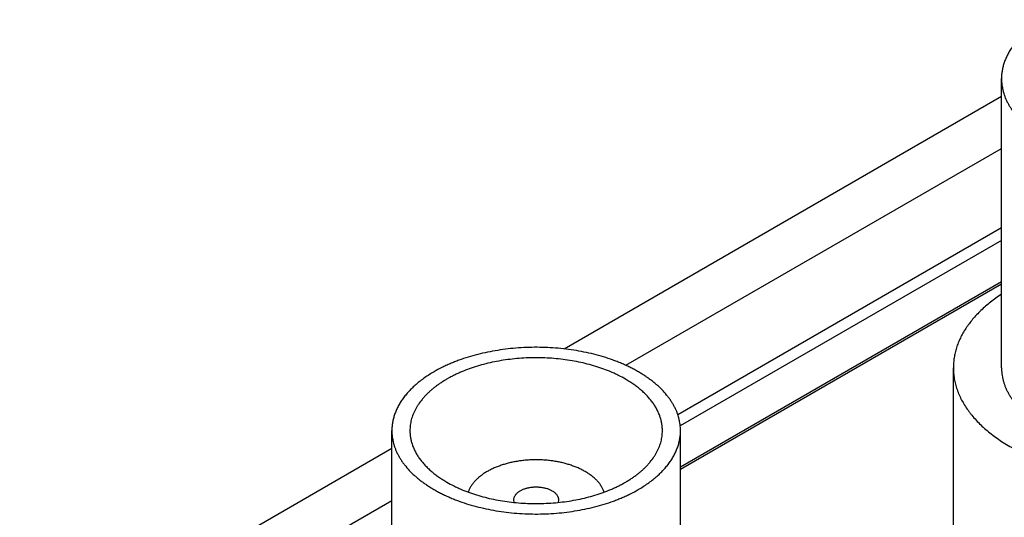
# Model space of a CAD drawing. Header units: inches. Extents: x 0 to 34, y 0 to 22.
# Tile 43 of 80: x 27.385 to 28.024, y 19.504 to 19.827. Entities that reach past the tile are written whole.
import ezdxf

# ---------------------------------------------------------------- set-up
doc = ezdxf.new("R2010")
doc.units = ezdxf.units.IN
doc.header["$LTSCALE"] = 1.87
doc.header["$MEASUREMENT"] = 0
doc.layers.get('0').update_dxf_attribs({"linetype": 'CONTINUOUS'})

msp = doc.modelspace()

# ---------------------------------------------------------------- linework, layer by layer
at = {"color": 7, "linetype": 'CONTINUOUS'}
for p, q in [((28.02233, 19.60139), (28.02233, 19.78918)), ((27.73818, 19.61366), (28.02233, 19.77772)), ((27.77828, 19.60299), (28.02233, 19.7439)), ((28.02233, 19.69221), (27.81213, 19.57085)), ((28.02233, 19.68404), (27.8137, 19.56358)), ((27.81385, 19.53713), (28.02233, 19.65751)), ((27.81385, 19.53544), (28.02233, 19.65582)), ((27.99108, 19.46686), (27.99108, 19.60139)), ((27.62635, 19.37276), (27.62635, 19.56055)), ((27.81385, 19.37276), (27.81385, 19.56055)), ((27.38463, 19.40952), (27.62635, 19.54909)), ((27.42473, 19.39885), (27.62635, 19.51526)), ((27.70591, 19.51392), (27.7056, 19.51564)), ((27.7346, 19.51564), (27.73429, 19.51392))]:
    msp.add_line(p, q, dxfattribs=at)
for points, knots in [([(28.04979, 19.82746), (28.04872, 19.82684), (28.04663, 19.82557), (28.04362, 19.82356), (28.04079, 19.82147), (28.03813, 19.8193), (28.03567, 19.81705), (28.0334, 19.81474), (28.03166, 19.81275), (28.03037, 19.81113), (28.02917, 19.80951), (28.02779, 19.80746), (28.02635, 19.80493), (28.02511, 19.80237), (28.0241, 19.79977), (28.02344, 19.79757), (28.02303, 19.79581), (28.02277, 19.79449), (28.02257, 19.79317), (28.02243, 19.79184), (28.02235, 19.79051), (28.02233, 19.78962), (28.02233, 19.78918)], [0, 0, 0, 0, 0.07523, 0.148553, 0.219947, 0.289407, 0.356948, 0.422603, 0.486431, 0.517688, 0.548519, 0.608956, 0.66788, 0.725447, 0.781836, 0.837251, 0.864668, 0.891927, 0.919058, 0.946092, 0.973062, 1, 1, 1, 1]), ([(28.02233, 19.78918), (28.02233, 19.78852), (28.02237, 19.78719), (28.02256, 19.78519), (28.02288, 19.78321), (28.02333, 19.78123), (28.0239, 19.77926), (28.02459, 19.7773), (28.02541, 19.77537), (28.02635, 19.77345), (28.02742, 19.77155), (28.0286, 19.76968), (28.02991, 19.76783), (28.03182, 19.76538), (28.03395, 19.76302), (28.03627, 19.76076), (28.03813, 19.75908), (28.0401, 19.75745), (28.04218, 19.75586), (28.04435, 19.75431), (28.04662, 19.75281), (28.04899, 19.75136), (28.05144, 19.74996), (28.05399, 19.74861), (28.05661, 19.74732), (28.05932, 19.74608), (28.06211, 19.74491), (28.06496, 19.74379), (28.06889, 19.74237), (28.07396, 19.74077), (28.08023, 19.73911), (28.0867, 19.73773), (28.09332, 19.73662), (28.10007, 19.7358), (28.1069, 19.73526), (28.11378, 19.73502), (28.12067, 19.73507), (28.12754, 19.73541), (28.13435, 19.73604), (28.14106, 19.73696), (28.14764, 19.73816), (28.15404, 19.73963), (28.16024, 19.74138), (28.16524, 19.74306), (28.16911, 19.74453), (28.17192, 19.74568), (28.17465, 19.7469), (28.17816, 19.74858), (28.18071, 19.74995), (28.18237, 19.75091)], [0, 0, 0, 0, 0.010653, 0.021334, 0.032072, 0.042896, 0.05383, 0.064902, 0.076133, 0.087546, 0.09916, 0.110993, 0.123061, 0.135376, 0.160788, 0.173907, 0.187307, 0.200992, 0.214964, 0.229222, 0.243766, 0.258592, 0.273697, 0.289076, 0.304722, 0.320627, 0.336783, 0.353181, 0.369809, 0.403711, 0.438395, 0.473751, 0.509665, 0.546015, 0.582672, 0.619506, 0.656385, 0.693174, 0.729743, 0.765962, 0.801703, 0.836848, 0.871282, 0.904902, 0.921377, 0.937615, 0.953605, 0.969338, 1, 1, 1, 1]), ([(28.02233, 19.64913), (28.0211, 19.64832), (28.0187, 19.64668), (28.01526, 19.6441), (28.01202, 19.64143), (28.009, 19.63867), (28.00619, 19.63584), (28.00361, 19.63294), (28.00125, 19.62998), (27.99914, 19.62695), (27.99725, 19.62388), (27.99562, 19.62075), (27.99422, 19.61759), (27.99308, 19.61439), (27.99233, 19.61169), (27.99187, 19.60953), (27.99158, 19.60791), (27.99136, 19.60628), (27.9912, 19.60465), (27.9911, 19.60302), (27.99108, 19.60194), (27.99108, 19.60139)], [0, 0, 0, 0, 0.07415, 0.146491, 0.217022, 0.285757, 0.352724, 0.417972, 0.481566, 0.543592, 0.604155, 0.663379, 0.721409, 0.77841, 0.834564, 0.862389, 0.890077, 0.917655, 0.94515, 0.972589, 1, 1, 1, 1]), ([(27.81385, 19.56055), (27.81385, 19.56121), (27.81381, 19.56254), (27.81362, 19.56454), (27.8133, 19.56652), (27.81285, 19.5685), (27.81228, 19.57047), (27.81159, 19.57242), (27.81077, 19.57436), (27.80982, 19.57628), (27.80876, 19.57818), (27.80757, 19.58005), (27.80627, 19.5819), (27.80436, 19.58435), (27.80223, 19.58671), (27.79991, 19.58897), (27.79805, 19.59064), (27.79608, 19.59228), (27.794, 19.59387), (27.79183, 19.59542), (27.78956, 19.59692), (27.78719, 19.59837), (27.78474, 19.59977), (27.78219, 19.60112), (27.77956, 19.60241), (27.77686, 19.60365), (27.77407, 19.60482), (27.77121, 19.60594), (27.76729, 19.60735), (27.76222, 19.60896), (27.75595, 19.61062), (27.74948, 19.612), (27.74286, 19.61311), (27.73611, 19.61393), (27.72928, 19.61447), (27.7224, 19.61471), (27.7155, 19.61466), (27.70863, 19.61432), (27.70183, 19.61369), (27.69512, 19.61277), (27.68854, 19.61157), (27.68214, 19.61009), (27.67594, 19.60835), (27.67094, 19.60667), (27.66707, 19.6052), (27.66426, 19.60404), (27.66153, 19.60283), (27.65802, 19.60115), (27.65546, 19.59978), (27.65381, 19.59882)], [0, 0, 0, 0, 0.010653, 0.021334, 0.032072, 0.042896, 0.05383, 0.064902, 0.076133, 0.087546, 0.09916, 0.110993, 0.123061, 0.135376, 0.160788, 0.173907, 0.187307, 0.200992, 0.214964, 0.229222, 0.243766, 0.258592, 0.273697, 0.289076, 0.304722, 0.320627, 0.336783, 0.353181, 0.369809, 0.403711, 0.438395, 0.473751, 0.509665, 0.546015, 0.582672, 0.619506, 0.656385, 0.693174, 0.729743, 0.765962, 0.801703, 0.836848, 0.871282, 0.904902, 0.921377, 0.937615, 0.953605, 0.969338, 1, 1, 1, 1]), ([(27.77808, 19.59403), (27.77663, 19.59486), (27.7744, 19.59606), (27.77133, 19.59753), (27.76812, 19.59896), (27.76394, 19.60061), (27.75872, 19.60236), (27.7533, 19.60388), (27.7477, 19.60518), (27.74195, 19.60623), (27.73608, 19.60703), (27.73013, 19.60758), (27.72412, 19.60788), (27.71809, 19.60792), (27.71207, 19.60771), (27.70609, 19.60724), (27.70019, 19.60652), (27.6944, 19.60555), (27.68874, 19.60434), (27.68326, 19.60289), (27.67797, 19.60122), (27.67373, 19.59963), (27.67045, 19.59824), (27.66809, 19.59716), (27.66579, 19.59603), (27.66356, 19.59486), (27.66142, 19.59363), (27.65935, 19.59236), (27.65736, 19.59105), (27.65546, 19.5897), (27.65364, 19.5883), (27.65192, 19.58687), (27.65029, 19.58541), (27.64875, 19.58391), (27.64731, 19.58237), (27.64554, 19.58031), (27.64395, 19.57817), (27.64255, 19.57597), (27.64162, 19.57431), (27.6408, 19.57263), (27.64008, 19.57094), (27.63947, 19.56923), (27.63897, 19.56751), (27.63858, 19.56577), (27.6383, 19.56404), (27.63814, 19.56229), (27.6381, 19.56113), (27.6381, 19.56055)], [0, 0, 0, 0, 0.030662, 0.046395, 0.062385, 0.095096, 0.128716, 0.16315, 0.198295, 0.234037, 0.270256, 0.306825, 0.343615, 0.380494, 0.417328, 0.453985, 0.490335, 0.526249, 0.561606, 0.59629, 0.630192, 0.663215, 0.679372, 0.695277, 0.710923, 0.726302, 0.741407, 0.756234, 0.770777, 0.785036, 0.799007, 0.812692, 0.826092, 0.839212, 0.852055, 0.86463, 0.889006, 0.900839, 0.912454, 0.923867, 0.935098, 0.946169, 0.957104, 0.967927, 0.978666, 0.989347, 1, 1, 1, 1]), ([(27.65381, 19.59882), (27.65274, 19.5982), (27.65065, 19.59694), (27.64764, 19.59493), (27.64481, 19.59284), (27.64215, 19.59066), (27.63969, 19.58842), (27.63742, 19.58611), (27.63568, 19.58412), (27.63439, 19.58249), (27.63319, 19.58088), (27.63181, 19.57882), (27.63037, 19.5763), (27.62913, 19.57373), (27.62812, 19.57113), (27.62746, 19.56894), (27.62705, 19.56718), (27.62679, 19.56586), (27.62659, 19.56453), (27.62645, 19.56321), (27.62637, 19.56188), (27.62635, 19.56099), (27.62635, 19.56055)], [0, 0, 0, 0, 0.07523, 0.148553, 0.219947, 0.289407, 0.356948, 0.422603, 0.486431, 0.517688, 0.548519, 0.608956, 0.66788, 0.725447, 0.781836, 0.837251, 0.864668, 0.891927, 0.919058, 0.946092, 0.973062, 1, 1, 1, 1]), ([(27.99108, 19.60139), (27.99108, 19.6008), (27.9911, 19.59962), (27.99122, 19.59785), (27.99141, 19.59608), (27.99167, 19.59431), (27.99201, 19.59255), (27.99242, 19.5908), (27.99291, 19.58905), (27.99347, 19.5873), (27.99411, 19.58557), (27.99482, 19.58385), (27.9956, 19.58213), (27.99675, 19.57985), (27.99836, 19.57703), (28.0002, 19.57429), (28.0018, 19.57213), (28.00352, 19.56997), (28.00584, 19.56731), (28.00886, 19.56423), (28.01215, 19.56124), (28.01569, 19.55834), (28.01947, 19.55555), (28.02348, 19.55287), (28.02771, 19.55031), (28.03215, 19.54787), (28.0368, 19.54556), (28.04164, 19.54338), (28.04665, 19.54134), (28.05184, 19.53945), (28.05717, 19.5377), (28.06265, 19.53611), (28.06826, 19.53468), (28.07398, 19.5334), (28.07981, 19.53229), (28.08572, 19.53135), (28.0917, 19.53058), (28.09774, 19.52997), (28.10383, 19.52954), (28.10995, 19.52928), (28.11608, 19.52919), (28.12221, 19.52928), (28.12833, 19.52954), (28.13441, 19.52997), (28.14046, 19.53058), (28.14644, 19.53135), (28.15235, 19.53229), (28.15817, 19.5334), (28.1639, 19.53468), (28.1695, 19.53611), (28.17498, 19.5377), (28.18032, 19.53945), (28.1855, 19.54134), (28.19052, 19.54338), (28.19536, 19.54556), (28.2, 19.54787), (28.20445, 19.55031), (28.20868, 19.55287), (28.21269, 19.55555), (28.21647, 19.55834), (28.22001, 19.56124), (28.22329, 19.56423), (28.22632, 19.56731), (28.22864, 19.56997), (28.23036, 19.57213), (28.23196, 19.57429), (28.23379, 19.57703), (28.23541, 19.57985), (28.23656, 19.58213), (28.23734, 19.58385), (28.23805, 19.58557), (28.23869, 19.5873), (28.23925, 19.58905), (28.23974, 19.5908), (28.24015, 19.59255), (28.24049, 19.59431), (28.24075, 19.59608), (28.24094, 19.59785), (28.24105, 19.59962), (28.24108, 19.6008), (28.24108, 19.60139)], [0, 0, 0, 0, 0.005619, 0.011245, 0.016885, 0.022544, 0.02823, 0.033949, 0.039708, 0.045511, 0.051366, 0.057276, 0.063248, 0.069287, 0.081578, 0.094186, 0.100617, 0.107137, 0.120452, 0.134147, 0.148236, 0.162726, 0.177619, 0.192914, 0.208607, 0.22469, 0.241151, 0.257978, 0.275153, 0.292658, 0.310473, 0.328574, 0.346938, 0.365538, 0.384349, 0.403342, 0.422488, 0.441757, 0.461119, 0.480544, 0.5, 0.519456, 0.538881, 0.558243, 0.577512, 0.596658, 0.615651, 0.634462, 0.653062, 0.671426, 0.689527, 0.707342, 0.724847, 0.742022, 0.758849, 0.77531, 0.791393, 0.807086, 0.822381, 0.837274, 0.851764, 0.865853, 0.879548, 0.892863, 0.899383, 0.905814, 0.918422, 0.930713, 0.936752, 0.942724, 0.948634, 0.954489, 0.960292, 0.966051, 0.97177, 0.977456, 0.983115, 0.988755, 0.994381, 1, 1, 1, 1]), ([(28.02233, 19.60139), (28.02233, 19.60073), (28.02237, 19.5994), (28.02256, 19.5974), (28.02288, 19.59542), (28.02333, 19.59344), (28.0239, 19.59147), (28.02459, 19.58952), (28.02541, 19.58758), (28.02635, 19.58566), (28.02742, 19.58376), (28.0286, 19.58189), (28.02991, 19.58004), (28.03182, 19.57759), (28.03395, 19.57524), (28.03627, 19.57297), (28.03813, 19.5713), (28.0401, 19.56966), (28.04218, 19.56807), (28.04435, 19.56652), (28.04662, 19.56502), (28.04899, 19.56357), (28.05144, 19.56217), (28.05399, 19.56082), (28.05661, 19.55953), (28.05932, 19.5583), (28.06211, 19.55712), (28.06496, 19.556), (28.06889, 19.55459), (28.07396, 19.55298), (28.08023, 19.55132), (28.0867, 19.54994), (28.09332, 19.54883), (28.10007, 19.54801), (28.1069, 19.54747), (28.11378, 19.54723), (28.12067, 19.54728), (28.12754, 19.54762), (28.13435, 19.54825), (28.14106, 19.54917), (28.14764, 19.55037), (28.15404, 19.55185), (28.16024, 19.55359), (28.16524, 19.55527), (28.16911, 19.55674), (28.17192, 19.5579), (28.17465, 19.55911), (28.17816, 19.56079), (28.18071, 19.56216), (28.18237, 19.56312)], [0, 0, 0, 0, 0.010653, 0.021334, 0.032072, 0.042896, 0.05383, 0.064902, 0.076133, 0.087546, 0.09916, 0.110993, 0.123061, 0.135376, 0.160788, 0.173907, 0.187307, 0.200992, 0.214964, 0.229222, 0.243766, 0.258592, 0.273697, 0.289076, 0.304722, 0.320627, 0.336783, 0.353181, 0.369809, 0.403711, 0.438395, 0.473751, 0.509665, 0.546015, 0.582672, 0.619506, 0.656385, 0.693174, 0.729743, 0.765962, 0.801703, 0.836848, 0.871282, 0.904902, 0.921377, 0.937615, 0.953605, 0.969338, 1, 1, 1, 1]), ([(27.8021, 19.56055), (27.8021, 19.56132), (27.80203, 19.56288), (27.80174, 19.5652), (27.80124, 19.56751), (27.80055, 19.56981), (27.79966, 19.57208), (27.79859, 19.57432), (27.79732, 19.57653), (27.79612, 19.57833), (27.79507, 19.57974), (27.79394, 19.58116), (27.79242, 19.5829), (27.79043, 19.58493), (27.78828, 19.58689), (27.78596, 19.58879), (27.78348, 19.59062), (27.78085, 19.59238), (27.77902, 19.59349), (27.77808, 19.59403)], [0, 0, 0, 0, 0.053897, 0.108053, 0.162719, 0.218136, 0.274527, 0.332096, 0.391022, 0.451461, 0.482294, 0.513552, 0.577382, 0.643039, 0.710582, 0.780045, 0.851441, 0.924767, 1, 1, 1, 1]), ([(27.62635, 19.56055), (27.62635, 19.55988), (27.62639, 19.55855), (27.62658, 19.55656), (27.6269, 19.55457), (27.62735, 19.55259), (27.62792, 19.55063), (27.62861, 19.54867), (27.62943, 19.54673), (27.63037, 19.54481), (27.63144, 19.54292), (27.63262, 19.54104), (27.63393, 19.5392), (27.63584, 19.53675), (27.63797, 19.53439), (27.64029, 19.53213), (27.64215, 19.53045), (27.64412, 19.52881), (27.6462, 19.52722), (27.64837, 19.52567), (27.65064, 19.52417), (27.65301, 19.52272), (27.65546, 19.52132), (27.65801, 19.51998), (27.66063, 19.51868), (27.66334, 19.51745), (27.66613, 19.51627), (27.66898, 19.51516), (27.67291, 19.51374), (27.67798, 19.51213), (27.68425, 19.51048), (27.69072, 19.50909), (27.69734, 19.50799), (27.70409, 19.50716), (27.71092, 19.50663), (27.7178, 19.50638), (27.72469, 19.50643), (27.73156, 19.50677), (27.73837, 19.50741), (27.74508, 19.50832), (27.75166, 19.50952), (27.75806, 19.511), (27.76426, 19.51274), (27.76926, 19.51442), (27.77313, 19.51589), (27.77594, 19.51705), (27.77867, 19.51827), (27.78218, 19.51995), (27.78473, 19.52132), (27.78639, 19.52227)], [0, 0, 0, 0, 0.010653, 0.021334, 0.032072, 0.042896, 0.05383, 0.064902, 0.076133, 0.087546, 0.09916, 0.110993, 0.123061, 0.135376, 0.160788, 0.173907, 0.187307, 0.200992, 0.214964, 0.229222, 0.243766, 0.258592, 0.273697, 0.289076, 0.304722, 0.320627, 0.336783, 0.353181, 0.369809, 0.403711, 0.438395, 0.473751, 0.509665, 0.546015, 0.582672, 0.619506, 0.656385, 0.693174, 0.729743, 0.765962, 0.801703, 0.836848, 0.871282, 0.904902, 0.921377, 0.937615, 0.953605, 0.969338, 1, 1, 1, 1]), ([(27.6381, 19.56055), (27.6381, 19.55977), (27.63817, 19.55822), (27.63846, 19.55589), (27.63896, 19.55358), (27.63965, 19.55129), (27.64053, 19.54902), (27.64161, 19.54677), (27.64288, 19.54456), (27.64408, 19.54277), (27.64513, 19.54135), (27.64626, 19.53993), (27.64778, 19.53819), (27.64977, 19.53617), (27.65192, 19.53421), (27.65424, 19.53231), (27.65672, 19.53048), (27.65935, 19.52872), (27.66118, 19.52761), (27.66212, 19.52707)], [0, 0, 0, 0, 0.053897, 0.108053, 0.162719, 0.218136, 0.274527, 0.332096, 0.391022, 0.451461, 0.482294, 0.513552, 0.577382, 0.643039, 0.710582, 0.780045, 0.851441, 0.924767, 1, 1, 1, 1]), ([(27.66212, 19.52707), (27.66356, 19.52623), (27.6658, 19.52504), (27.66887, 19.52357), (27.67208, 19.52214), (27.67626, 19.52049), (27.68147, 19.51874), (27.6869, 19.51721), (27.6925, 19.51592), (27.69825, 19.51487), (27.70412, 19.51407), (27.71007, 19.51351), (27.71608, 19.51322), (27.72211, 19.51317), (27.72813, 19.51339), (27.73411, 19.51385), (27.74001, 19.51457), (27.7458, 19.51554), (27.75145, 19.51675), (27.75694, 19.5182), (27.76223, 19.51988), (27.76647, 19.52147), (27.76974, 19.52285), (27.77211, 19.52393), (27.77441, 19.52506), (27.77663, 19.52624), (27.77878, 19.52746), (27.78085, 19.52873), (27.78284, 19.53004), (27.78474, 19.5314), (27.78655, 19.53279), (27.78828, 19.53422), (27.78991, 19.53569), (27.79145, 19.53719), (27.79289, 19.53872), (27.79466, 19.54078), (27.79625, 19.54292), (27.79765, 19.54513), (27.79858, 19.54679), (27.7994, 19.54846), (27.80012, 19.55016), (27.80073, 19.55187), (27.80123, 19.55359), (27.80162, 19.55532), (27.80189, 19.55706), (27.80206, 19.5588), (27.8021, 19.55997), (27.8021, 19.56055)], [0, 0, 0, 0, 0.030662, 0.046395, 0.062385, 0.095096, 0.128716, 0.16315, 0.198295, 0.234037, 0.270256, 0.306825, 0.343615, 0.380494, 0.417328, 0.453985, 0.490335, 0.526249, 0.561606, 0.59629, 0.630192, 0.663215, 0.679372, 0.695277, 0.710923, 0.726302, 0.741407, 0.756234, 0.770777, 0.785036, 0.799007, 0.812692, 0.826092, 0.839212, 0.852055, 0.86463, 0.889006, 0.900839, 0.912454, 0.923867, 0.935098, 0.946169, 0.957104, 0.967927, 0.978666, 0.989347, 1, 1, 1, 1]), ([(27.78639, 19.52227), (27.78746, 19.52289), (27.78955, 19.52416), (27.79256, 19.52617), (27.79539, 19.52826), (27.79804, 19.53043), (27.80051, 19.53268), (27.80278, 19.53499), (27.80452, 19.53698), (27.80581, 19.5386), (27.80701, 19.54022), (27.80838, 19.54227), (27.80983, 19.5448), (27.81106, 19.54736), (27.81208, 19.54996), (27.81274, 19.55215), (27.81315, 19.55392), (27.81341, 19.55524), (27.8136, 19.55656), (27.81375, 19.55789), (27.81383, 19.55922), (27.81385, 19.5601), (27.81385, 19.56055)], [0, 0, 0, 0, 0.07523, 0.148553, 0.219947, 0.289407, 0.356948, 0.422603, 0.486431, 0.517688, 0.548519, 0.608956, 0.66788, 0.725447, 0.781836, 0.837251, 0.864668, 0.891927, 0.919058, 0.946092, 0.973062, 1, 1, 1, 1]), ([(27.75192, 19.53401), (27.75119, 19.53443), (27.74968, 19.53525), (27.74733, 19.53635), (27.74485, 19.53737), (27.74225, 19.53828), (27.73956, 19.53909), (27.73678, 19.53979), (27.73392, 19.54039), (27.731, 19.54087), (27.72803, 19.54124), (27.72502, 19.54149), (27.722, 19.54162), (27.71896, 19.54164), (27.71593, 19.54153), (27.71291, 19.54131), (27.70993, 19.54097), (27.707, 19.54052), (27.70412, 19.53995), (27.70132, 19.53928), (27.6986, 19.53849), (27.69599, 19.5376), (27.69348, 19.53661), (27.69109, 19.53553), (27.68883, 19.53435), (27.68672, 19.53309), (27.68475, 19.53176), (27.68295, 19.53034), (27.68132, 19.52886), (27.67986, 19.52732), (27.67859, 19.52572), (27.6775, 19.52408), (27.67675, 19.52266), (27.67626, 19.52152), (27.67604, 19.52094), (27.67594, 19.52065)], [0, 0, 0, 0, 0.02979, 0.060528, 0.092162, 0.124627, 0.157848, 0.191743, 0.226221, 0.261188, 0.296543, 0.332181, 0.367996, 0.403879, 0.439721, 0.475413, 0.510848, 0.545921, 0.58053, 0.614579, 0.647976, 0.680637, 0.712484, 0.743451, 0.773481, 0.802531, 0.830571, 0.857588, 0.883586, 0.908591, 0.93265, 0.955835, 0.978242, 0.989194, 1, 1, 1, 1]), ([(27.76425, 19.52065), (27.76415, 19.52097), (27.76391, 19.5216), (27.7635, 19.52253), (27.76303, 19.52345), (27.76232, 19.52468), (27.76127, 19.52618), (27.75981, 19.52791), (27.75813, 19.52957), (27.75625, 19.53115), (27.75417, 19.53265), (27.75269, 19.53357), (27.75192, 19.53401)], [0, 0, 0, 0, 0.053958, 0.108725, 0.164406, 0.221094, 0.337777, 0.459356, 0.586211, 0.718566, 0.856509, 1, 1, 1, 1]), ([(27.7056, 19.51564), (27.7056, 19.51585), (27.70563, 19.51626), (27.70574, 19.51688), (27.70594, 19.51749), (27.70622, 19.51808), (27.70657, 19.51867), (27.70691, 19.51914), (27.70723, 19.5195), (27.70757, 19.51987), (27.70804, 19.52031), (27.70867, 19.52081), (27.70936, 19.52128), (27.71011, 19.52172), (27.71091, 19.52213), (27.71176, 19.5225), (27.71265, 19.52283), (27.71358, 19.52313), (27.71455, 19.52339), (27.71555, 19.5236), (27.71658, 19.52377), (27.71762, 19.5239), (27.71868, 19.52398), (27.71974, 19.52402), (27.72081, 19.52401), (27.72187, 19.52396), (27.72293, 19.52386), (27.72396, 19.52372), (27.72498, 19.52353), (27.72597, 19.52331), (27.72693, 19.52304), (27.72785, 19.52273), (27.72873, 19.52238), (27.72956, 19.52199), (27.7301, 19.52171), (27.73035, 19.52156)], [0, 0, 0, 0, 0.021325, 0.042878, 0.064876, 0.087513, 0.110954, 0.135332, 0.147908, 0.160753, 0.187268, 0.214922, 0.243722, 0.273652, 0.304676, 0.336737, 0.369763, 0.403668, 0.438354, 0.473713, 0.509631, 0.545983, 0.582643, 0.61948, 0.656362, 0.693155, 0.729727, 0.765948, 0.801693, 0.83684, 0.871278, 0.9049, 0.937613, 0.969335, 1, 1, 1, 1]), ([(27.73035, 19.52156), (27.73068, 19.52137), (27.7313, 19.52098), (27.73215, 19.52032), (27.73289, 19.51962), (27.7335, 19.51887), (27.73391, 19.51822), (27.73417, 19.51768), (27.73432, 19.51728), (27.73445, 19.51687), (27.73453, 19.51646), (27.73459, 19.51605), (27.7346, 19.51578), (27.7346, 19.51564)], [0, 0, 0, 0, 0.148562, 0.289416, 0.422602, 0.548487, 0.667814, 0.725398, 0.781805, 0.837236, 0.891917, 0.946088, 1, 1, 1, 1])]:
    msp.add_open_spline(points, degree=3, knots=knots, dxfattribs=at)

doc.saveas('drawing.dxf')
